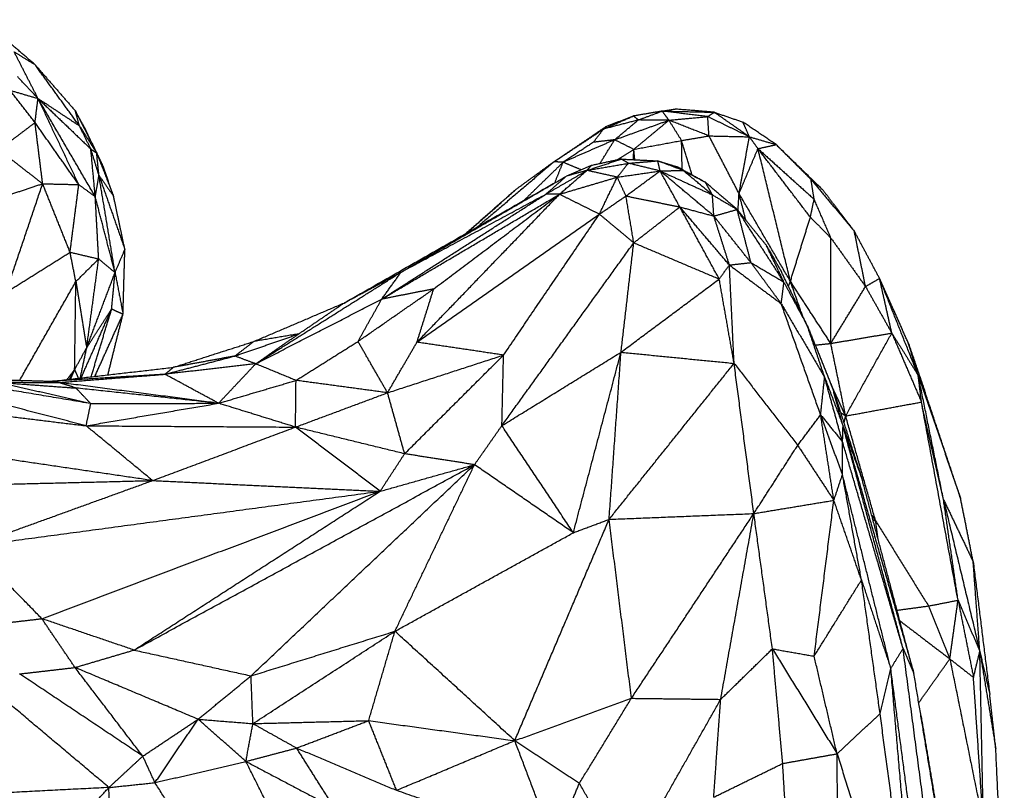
# Model space of a CAD drawing. Header units: millimetres. Extents: x 37.9 to 74.1, y 0 to 92.1.
# Tile 14 of 51: x 68.4 to 73.6, y 52.2 to 56.2. Entities that reach past the tile are written whole.
import ezdxf

# ---------------------------------------------------------------- set-up
doc = ezdxf.new("R2010")
doc.units = ezdxf.units.MM
doc.header["$MEASUREMENT"] = 0
doc.layers.add('Make2D$visible$lines', color=7, linetype='Continuous', true_color=0x000000)

msp = doc.modelspace()

# ---------------------------------------------------------------- linework, layer by layer
at = {"layer": 'Make2D$visible$lines'}
for points in [[(68.4969, 55.9826), (68.3604, 56.1004), (68.2239, 56.2182)], [(68.3876, 56.0501), (68.4423, 56.0163), (68.4969, 55.9826)], [(68.5125, 55.806), (68.45, 55.9281), (68.3876, 56.0501)], [(68.7294, 55.6626), (68.6131, 55.8226), (68.4969, 55.9826)], [(68.4969, 55.9826), (68.6025, 55.8617), (68.708, 55.7408)], [(68.5125, 55.806), (68.4585, 55.8633), (68.4045, 55.9207)], [(68.497, 55.6797), (68.4319, 55.7639), (68.3669, 55.8481)], [(68.3669, 55.8481), (68.4397, 55.827), (68.5125, 55.806)], [(68.497, 55.6797), (68.5047, 55.7429), (68.5125, 55.806)], [(68.5125, 55.806), (68.6508, 55.6735), (68.7892, 55.541)], [(68.5125, 55.806), (68.6209, 55.7343), (68.7294, 55.6626)], [(68.8123, 55.2916), (68.6624, 55.5488), (68.5125, 55.806)], [(68.7261, 55.3549), (68.6193, 55.5804), (68.5125, 55.806)], [(68.708, 55.7408), (68.7355, 55.6909), (68.763, 55.641)], [(68.8197, 55.52), (68.7638, 55.6304), (68.708, 55.7408)], [(68.7294, 55.6626), (68.7187, 55.7017), (68.708, 55.7408)], [(71.4725, 55.6456), (71.551, 55.6798), (71.6295, 55.7141)], [(71.4895, 55.6613), (71.5595, 55.6877), (71.6295, 55.7141)], [(71.78, 55.7398), (71.7047, 55.7269), (71.6295, 55.7141)], [(71.6546, 55.6932), (71.6421, 55.7036), (71.6295, 55.7141)], [(71.6546, 55.6932), (71.7173, 55.7165), (71.78, 55.7398)], [(71.78, 55.7398), (71.8138, 55.745), (71.8476, 55.7503)], [(71.8149, 55.6922), (71.7974, 55.716), (71.78, 55.7398)], [(72.0181, 55.7106), (71.899, 55.7252), (71.78, 55.7398)], [(71.78, 55.7398), (71.9161, 55.7367), (72.0522, 55.7337)], [(72.0522, 55.7337), (71.9499, 55.742), (71.8476, 55.7503)], [(72.0181, 55.7106), (72.0351, 55.7222), (72.0522, 55.7337)], [(72.0522, 55.7337), (72.1273, 55.7079), (72.2024, 55.6822)], [(72.2363, 55.6052), (72.1442, 55.6695), (72.0522, 55.7337)], [(68.3084, 55.5369), (68.4027, 55.6083), (68.497, 55.6797)], [(68.7261, 55.3549), (68.6115, 55.5173), (68.497, 55.6797)], [(68.5369, 55.3595), (68.5169, 55.5196), (68.497, 55.6797)], [(68.7892, 55.541), (68.7593, 55.6018), (68.7294, 55.6626)], [(68.7294, 55.6626), (68.7745, 55.5913), (68.8197, 55.52)], [(71.6546, 55.6932), (71.5636, 55.6694), (71.4725, 55.6456)], [(71.5307, 55.5894), (71.5927, 55.6413), (71.6546, 55.6932)], [(71.5307, 55.5894), (71.6729, 55.6407), (71.8151, 55.692)], [(71.6312, 55.5394), (71.7232, 55.6157), (71.8151, 55.692)], [(71.8151, 55.692), (71.7349, 55.6926), (71.6546, 55.6932)], [(72.0249, 55.6099), (71.92, 55.651), (71.8151, 55.692)], [(71.8813, 55.5856), (71.8482, 55.6388), (71.8151, 55.692)], [(71.8153, 55.692), (71.9167, 55.7013), (72.0181, 55.7106)], [(72.0249, 55.6099), (72.0215, 55.6603), (72.0181, 55.7106)], [(72.2363, 55.6052), (72.1272, 55.6579), (72.0181, 55.7106)], [(72.2363, 55.6052), (72.2193, 55.6437), (72.2024, 55.6822)], [(72.3765, 55.5642), (72.2895, 55.6232), (72.2024, 55.6822)], [(68.8201, 55.5202), (68.7916, 55.5806), (68.763, 55.641)], [(71.2132, 55.4745), (71.3513, 55.5679), (71.4895, 55.6613)], [(71.2132, 55.4745), (71.3429, 55.56), (71.4725, 55.6456)], [(71.42, 55.5767), (71.4463, 55.6112), (71.4725, 55.6456)], [(71.4725, 55.6456), (71.481, 55.6534), (71.4895, 55.6613)], [(71.5307, 55.5894), (71.3959, 55.5306), (71.261, 55.4718)], [(71.42, 55.5767), (71.3405, 55.5243), (71.261, 55.4718)], [(71.5307, 55.5894), (71.4754, 55.5831), (71.42, 55.5767)], [(71.453, 55.4641), (71.4919, 55.5268), (71.5307, 55.5894)], [(71.6312, 55.5394), (71.581, 55.5644), (71.5307, 55.5894)], [(71.6312, 55.5394), (71.7563, 55.5625), (71.8813, 55.5856)], [(71.8813, 55.5856), (71.9531, 55.5978), (72.0249, 55.6099)], [(71.8843, 55.4337), (71.8828, 55.5096), (71.8813, 55.5856)], [(71.9371, 55.4047), (71.9092, 55.4951), (71.8813, 55.5856)], [(72.1821, 55.3083), (72.1035, 55.4591), (72.0249, 55.6099)], [(72.0249, 55.6099), (72.1306, 55.6076), (72.2363, 55.6052)], [(72.1821, 55.3083), (72.2092, 55.4567), (72.2363, 55.6052)], [(72.2811, 55.5431), (72.2587, 55.5741), (72.2363, 55.6052)], [(72.2363, 55.6052), (72.3064, 55.5847), (72.3765, 55.5642)], [(72.2811, 55.5431), (72.3288, 55.5536), (72.3765, 55.5642)], [(72.3765, 55.5642), (72.4677, 55.4729), (72.5589, 55.3816)], [(72.3765, 55.5642), (72.4984, 55.4459), (72.6203, 55.3276)], [(68.3084, 55.5369), (68.4227, 55.4482), (68.5369, 55.3595)], [(68.8317, 55.403), (68.8105, 55.472), (68.7892, 55.541)], [(68.7892, 55.541), (68.8044, 55.5305), (68.8197, 55.52)], [(68.8123, 55.2916), (68.8007, 55.4163), (68.7892, 55.541)], [(68.8317, 55.403), (68.8257, 55.4615), (68.8197, 55.52)], [(68.8197, 55.52), (68.8639, 55.4072), (68.9082, 55.2943)], [(68.8197, 55.52), (68.8364, 55.4852), (68.8531, 55.4505)], [(71.5407, 55.4832), (71.586, 55.5113), (71.6312, 55.5394)], [(71.6295, 55.4855), (71.6304, 55.5124), (71.6312, 55.5394)], [(71.6364, 55.4852), (71.6338, 55.5123), (71.6312, 55.5394)], [(72.1821, 55.3083), (72.2316, 55.4257), (72.2811, 55.5431)], [(72.2811, 55.5431), (72.4282, 55.4106), (72.5753, 55.2781)], [(72.451, 54.8485), (72.366, 55.1958), (72.2811, 55.5431)], [(72.5554, 55.1844), (72.4183, 55.3638), (72.2811, 55.5431)], [(71.2132, 55.4745), (71.014, 55.3046), (70.8148, 55.1346)], [(71.2132, 55.4745), (71.1137, 55.4019), (71.0141, 55.3293)], [(71.0565, 55.2726), (71.1587, 55.3722), (71.261, 55.4718)], [(71.261, 55.4718), (71.2371, 55.4731), (71.2132, 55.4745)], [(71.2179, 55.3648), (71.2395, 55.4183), (71.261, 55.4718)], [(71.3562, 55.4322), (71.3086, 55.452), (71.261, 55.4718)], [(71.3856, 55.429), (71.4755, 55.4588), (71.5654, 55.4886)], [(71.3856, 55.429), (71.4942, 55.4479), (71.6028, 55.4667)], [(71.5654, 55.4886), (71.4871, 55.4716), (71.4089, 55.4545)], [(71.5447, 55.394), (71.5737, 55.4304), (71.6028, 55.4667)], [(71.6028, 55.4667), (71.5841, 55.4777), (71.5654, 55.4886)], [(71.5654, 55.4886), (71.661, 55.484), (71.7566, 55.4793)], [(71.6028, 55.4667), (71.6797, 55.473), (71.7566, 55.4793)], [(71.769, 55.4265), (71.6859, 55.4466), (71.6028, 55.4667)], [(71.769, 55.4265), (71.7628, 55.4529), (71.7566, 55.4793)], [(71.8886, 55.4293), (71.8226, 55.4543), (71.7566, 55.4793)], [(71.7566, 55.4793), (71.8074, 55.4636), (71.8582, 55.448)], [(68.9082, 55.2943), (68.8807, 55.3724), (68.8531, 55.4505)], [(71.1714, 55.3051), (71.2785, 55.367), (71.3856, 55.429)], [(71.242, 55.3043), (71.3138, 55.3666), (71.3856, 55.429)], [(71.4089, 55.4545), (71.3438, 55.427), (71.2788, 55.3995)], [(71.3856, 55.429), (71.3322, 55.4142), (71.2788, 55.3995)], [(71.3856, 55.429), (71.3972, 55.4418), (71.4089, 55.4545)], [(71.5447, 55.394), (71.4651, 55.4115), (71.3856, 55.429)], [(71.5447, 55.394), (71.6569, 55.4102), (71.769, 55.4265)], [(71.5902, 55.2954), (71.6796, 55.3609), (71.769, 55.4265)], [(71.769, 55.4265), (71.8288, 55.4279), (71.8886, 55.4293)], [(72.0503, 55.1902), (71.9097, 55.3083), (71.769, 55.4265)], [(71.8722, 55.238), (71.8206, 55.3322), (71.769, 55.4265)], [(71.769, 55.4265), (71.9059, 55.3639), (72.0428, 55.3013)], [(71.8848, 55.4316), (71.8715, 55.4398), (71.8582, 55.448)], [(72.0059, 55.3669), (71.932, 55.4074), (71.8582, 55.448)], [(71.8886, 55.4293), (71.9472, 55.3981), (72.0059, 55.3669)], [(72.0428, 55.3013), (71.9657, 55.3653), (71.8886, 55.4293)], [(68.2162, 55.2533), (68.3765, 55.3064), (68.5369, 55.3595)], [(68.3452, 54.7912), (68.441, 55.0754), (68.5369, 55.3595)], [(68.5369, 55.3595), (68.6315, 55.3572), (68.7261, 55.3549)], [(68.6803, 55.0011), (68.6086, 55.1803), (68.5369, 55.3595)], [(68.6803, 55.0011), (68.7032, 55.178), (68.7261, 55.3549)], [(68.7261, 55.3549), (68.7692, 55.3232), (68.8123, 55.2916)], [(68.8123, 55.2916), (68.822, 55.3473), (68.8317, 55.403)], [(68.8317, 55.403), (68.87, 55.3486), (68.9082, 55.2943)], [(68.8317, 55.403), (68.8995, 55.209), (68.9673, 55.0151)], [(68.9158, 54.8943), (68.8738, 55.1486), (68.8317, 55.403)], [(70.1144, 54.7349), (70.6661, 55.0498), (71.2179, 55.3648)], [(70.4134, 54.8969), (70.8461, 55.1482), (71.2788, 55.3995)], [(71.1714, 55.3051), (71.2251, 55.3523), (71.2788, 55.3995)], [(71.242, 55.3043), (71.3933, 55.3491), (71.5447, 55.394)], [(71.4509, 55.2002), (71.4978, 55.2971), (71.5447, 55.394)], [(71.5902, 55.2954), (71.5675, 55.3447), (71.5447, 55.394)], [(72.0428, 55.3013), (72.0243, 55.3341), (72.0059, 55.3669)], [(72.1722, 55.2248), (72.089, 55.2959), (72.0059, 55.3669)], [(72.5753, 55.2781), (72.5671, 55.3298), (72.5589, 55.3816)], [(72.5589, 55.3816), (72.6721, 55.2466), (72.7853, 55.1115)], [(72.5589, 55.3816), (72.5896, 55.3546), (72.6203, 55.3276)], [(70.3116, 54.7553), (70.7415, 55.0302), (71.1714, 55.3051)], [(70.3116, 54.7553), (70.7768, 55.0298), (71.242, 55.3043)], [(70.4134, 54.8969), (70.7924, 55.101), (71.1714, 55.3051)], [(70.496, 54.5299), (70.869, 54.9171), (71.242, 55.3043)], [(70.5837, 54.8087), (70.9128, 55.0565), (71.242, 55.3043)], [(71.0141, 55.3293), (70.8841, 55.2147), (70.754, 55.1)], [(70.7595, 55.1031), (70.8868, 55.2162), (71.0141, 55.3293)], [(71.242, 55.3043), (71.2067, 55.3047), (71.1714, 55.3051)], [(71.4509, 55.2002), (71.3464, 55.2522), (71.242, 55.3043)], [(72.1768, 55.2191), (72.1795, 55.2637), (72.1821, 55.3083)], [(72.2171, 55.1709), (72.1996, 55.2396), (72.1821, 55.3083)], [(72.451, 54.8485), (72.3165, 55.0784), (72.1821, 55.3083)], [(72.7853, 55.1115), (72.7028, 55.2196), (72.6203, 55.3276)], [(68.9158, 54.8943), (68.8641, 55.0929), (68.8123, 55.2916)], [(68.8301, 54.9659), (68.8212, 55.1287), (68.8123, 55.2916)], [(68.9673, 55.0151), (68.9378, 55.1547), (68.9082, 55.2943)], [(71.4509, 55.2002), (71.5206, 55.2478), (71.5902, 55.2954)], [(71.5902, 55.2954), (71.7312, 55.2667), (71.8722, 55.238)], [(71.6311, 55.0502), (71.6107, 55.1728), (71.5902, 55.2954)], [(72.0503, 55.1902), (72.0466, 55.2457), (72.0428, 55.3013)], [(72.0428, 55.3013), (72.1075, 55.263), (72.1722, 55.2248)], [(72.5554, 55.1844), (72.5653, 55.2313), (72.5753, 55.2781)], [(72.663, 55.0753), (72.6191, 55.1767), (72.5753, 55.2781)], [(70.496, 54.5299), (70.9735, 54.865), (71.4509, 55.2002)], [(70.9494, 54.4625), (71.2001, 54.8313), (71.4509, 55.2002)], [(71.6311, 55.0502), (71.541, 55.1252), (71.4509, 55.2002)], [(71.6311, 55.0502), (71.7516, 55.1441), (71.8722, 55.238)], [(72.1316, 54.9342), (72.0019, 55.0861), (71.8722, 55.238)], [(71.8722, 55.238), (71.9613, 55.2141), (72.0503, 55.1902)], [(72.0784, 54.8607), (71.9753, 55.0493), (71.8722, 55.238)], [(72.0503, 55.1902), (72.1113, 55.2075), (72.1722, 55.2248)], [(72.417, 54.8447), (72.2946, 55.0348), (72.1722, 55.2248)], [(72.2444, 54.9465), (72.2083, 55.0857), (72.1722, 55.2248)], [(72.1768, 55.2191), (72.2515, 55.1271), (72.3262, 55.035)], [(72.1316, 54.9342), (72.091, 55.0622), (72.0503, 55.1902)], [(72.2444, 54.9465), (72.1474, 55.0684), (72.0503, 55.1902)], [(72.451, 54.8485), (72.5032, 55.0165), (72.5554, 55.1844)], [(72.5554, 55.1844), (72.6092, 55.1299), (72.663, 55.0753)], [(72.9176, 54.864), (72.8515, 54.9877), (72.7853, 55.1115)], [(72.8441, 54.8214), (72.8147, 54.9665), (72.7853, 55.1115)], [(70.9408, 54.0931), (71.2859, 54.5716), (71.6311, 55.0502)], [(71.5643, 54.4776), (71.5977, 54.7639), (71.6311, 55.0502)], [(71.6311, 55.0502), (71.8548, 54.9555), (72.0784, 54.8607)], [(72.6624, 54.5236), (72.6627, 54.7994), (72.663, 55.0753)], [(72.663, 55.0753), (72.7535, 54.9484), (72.8441, 54.8214)], [(68.3452, 54.7912), (68.5127, 54.8962), (68.6803, 55.0011)], [(68.7107, 54.8471), (68.6955, 54.9241), (68.6803, 55.0011)], [(68.6803, 55.0011), (68.7552, 54.9835), (68.8301, 54.9659)], [(68.9158, 54.8943), (68.9416, 54.9547), (68.9673, 55.0151)], [(68.9574, 54.6768), (68.9624, 54.8459), (68.9673, 55.0151)], [(72.3262, 55.035), (72.3651, 54.9668), (72.4039, 54.8987)], [(72.417, 54.8447), (72.3716, 54.9398), (72.3262, 55.035)], [(68.7107, 54.8471), (68.7704, 54.9065), (68.8301, 54.9659)], [(68.7673, 54.5005), (68.7987, 54.7332), (68.8301, 54.9659)], [(68.8301, 54.9659), (68.873, 54.9301), (68.9158, 54.8943)], [(72.1316, 54.9342), (72.188, 54.9404), (72.2444, 54.9465)], [(72.403, 54.7314), (72.3237, 54.839), (72.2444, 54.9465)], [(72.2444, 54.9465), (72.3307, 54.8956), (72.417, 54.8447)], [(68.7673, 54.5005), (68.8416, 54.6974), (68.9158, 54.8943)], [(68.8982, 54.7044), (68.907, 54.7993), (68.9158, 54.8943)], [(68.9158, 54.8943), (68.9366, 54.7855), (68.9574, 54.6768)], [(69.6521, 54.4168), (70.0327, 54.6568), (70.4134, 54.8969)], [(70.1144, 54.7349), (70.2639, 54.8159), (70.4134, 54.8969)], [(70.3116, 54.7553), (70.3625, 54.8261), (70.4134, 54.8969)], [(72.0784, 54.8607), (72.105, 54.8975), (72.1316, 54.9342)], [(72.1562, 54.4192), (72.1439, 54.6767), (72.1316, 54.9342)], [(72.1316, 54.9342), (72.2673, 54.8328), (72.403, 54.7314)], [(72.5397, 54.6159), (72.4718, 54.7573), (72.4039, 54.8987)], [(68.4169, 54.3304), (68.5638, 54.5888), (68.7107, 54.8471)], [(68.7043, 54.3863), (68.7075, 54.6167), (68.7107, 54.8471)], [(68.7107, 54.8471), (68.739, 54.6738), (68.7673, 54.5005)], [(71.5643, 54.4776), (71.8214, 54.6692), (72.0784, 54.8607)], [(72.1562, 54.4192), (72.1173, 54.6399), (72.0784, 54.8607)], [(72.403, 54.7314), (72.41, 54.788), (72.417, 54.8447)], [(72.5397, 54.6159), (72.4784, 54.7303), (72.417, 54.8447)], [(72.4406, 54.8223), (72.4458, 54.8354), (72.451, 54.8485)], [(72.5141, 54.6691), (72.4825, 54.7588), (72.451, 54.8485)], [(72.6624, 54.5236), (72.5567, 54.686), (72.451, 54.8485)], [(72.8441, 54.8214), (72.8808, 54.8427), (72.9176, 54.864)], [(73.0677, 54.5271), (72.9926, 54.6956), (72.9176, 54.864)], [(72.9817, 54.5776), (72.9496, 54.7208), (72.9176, 54.864)], [(73.12, 54.3563), (73.0188, 54.6101), (72.9176, 54.864)], [(70.1876, 54.534), (70.3856, 54.6713), (70.5837, 54.8087)], [(70.5837, 54.8087), (70.4477, 54.782), (70.3116, 54.7553)], [(70.496, 54.5299), (70.5399, 54.6693), (70.5837, 54.8087)], [(72.6624, 54.5236), (72.7533, 54.6725), (72.8441, 54.8214)], [(72.8441, 54.8214), (72.9129, 54.6995), (72.9817, 54.5776)], [(69.6419, 54.5336), (69.8781, 54.6343), (70.1144, 54.7349)], [(69.6521, 54.4168), (69.9818, 54.586), (70.3116, 54.7553)], [(69.8773, 54.5734), (69.9958, 54.6541), (70.1144, 54.7349)], [(70.1876, 54.534), (70.2496, 54.6446), (70.3116, 54.7553)], [(68.7382, 54.3429), (68.8182, 54.5236), (68.8982, 54.7044)], [(68.7673, 54.5005), (68.8327, 54.6024), (68.8982, 54.7044)], [(68.7907, 54.3489), (68.8445, 54.5267), (68.8982, 54.7044)], [(68.8982, 54.7044), (68.9278, 54.6906), (68.9574, 54.6768)], [(72.6092, 54.1497), (72.5061, 54.4406), (72.403, 54.7314)], [(72.4041, 54.7295), (72.5171, 54.5382), (72.6301, 54.3469)], [(68.8102, 54.3512), (68.8838, 54.514), (68.9574, 54.6768)], [(68.8783, 54.359), (68.9178, 54.5179), (68.9574, 54.6768)], [(72.6301, 54.3469), (72.5849, 54.4814), (72.5397, 54.6159)], [(72.5397, 54.6159), (72.607, 54.4494), (72.6742, 54.2829)], [(69.2213, 54.3985), (69.4316, 54.4661), (69.6419, 54.5336)], [(69.5429, 54.4575), (69.7101, 54.5154), (69.8773, 54.5734)], [(69.5429, 54.4575), (69.5924, 54.4956), (69.6419, 54.5336)], [(69.8773, 54.5734), (69.7596, 54.5535), (69.6419, 54.5336)], [(69.6521, 54.4168), (69.7647, 54.4951), (69.8773, 54.5734)], [(69.8631, 54.3299), (70.0253, 54.432), (70.1876, 54.534)], [(70.3423, 54.2652), (70.2649, 54.3996), (70.1876, 54.534)], [(70.3423, 54.2652), (70.4192, 54.3975), (70.496, 54.5299)], [(70.9494, 54.4625), (70.7227, 54.4962), (70.496, 54.5299)], [(72.6624, 54.5236), (72.8221, 54.5506), (72.9817, 54.5776)], [(72.7401, 54.1438), (72.8609, 54.3607), (72.9817, 54.5776)], [(72.9817, 54.5776), (73.0509, 54.4669), (73.12, 54.3563)], [(72.9817, 54.5776), (73.0594, 54.3971), (73.137, 54.2167)], [(68.7043, 54.3863), (68.7358, 54.4434), (68.7673, 54.5005)], [(68.734, 54.3424), (68.7506, 54.4215), (68.7673, 54.5005)], [(70.9408, 54.0931), (71.2526, 54.2854), (71.5643, 54.4776)], [(71.3149, 53.5326), (71.4396, 54.0051), (71.5643, 54.4776)], [(71.5019, 53.6027), (71.5331, 54.0402), (71.5643, 54.4776)], [(71.5643, 54.4776), (71.8603, 54.4484), (72.1562, 54.4192)], [(72.5804, 54.515), (72.6214, 54.5193), (72.6624, 54.5236)], [(72.7401, 54.1438), (72.7013, 54.3337), (72.6624, 54.5236)], [(73.12, 54.3563), (73.0938, 54.4417), (73.0677, 54.5271)], [(73.0677, 54.5271), (73.1127, 54.3951), (73.1578, 54.2632)], [(69.1771, 54.3621), (69.36, 54.4098), (69.5429, 54.4575)], [(69.5429, 54.4575), (69.3821, 54.428), (69.2213, 54.3985)], [(69.6521, 54.4168), (69.5975, 54.4371), (69.5429, 54.4575)], [(70.3423, 54.2652), (70.6458, 54.3639), (70.9494, 54.4625)], [(70.4315, 53.9458), (70.6904, 54.2041), (70.9494, 54.4625)], [(70.9408, 54.0931), (70.9451, 54.2778), (70.9494, 54.4625)], [(68.5876, 54.3256), (68.9044, 54.362), (69.2213, 54.3985)], [(68.6645, 54.3344), (68.6844, 54.3603), (68.7043, 54.3863)], [(68.678, 54.336), (68.6912, 54.3611), (68.7043, 54.3863)], [(68.6835, 54.3366), (68.6939, 54.3614), (68.7043, 54.3863)], [(68.7043, 54.3863), (68.7138, 54.3637), (68.7233, 54.3412)], [(69.6521, 54.4168), (69.4146, 54.3894), (69.1771, 54.3621)], [(69.1771, 54.3621), (69.1992, 54.3803), (69.2213, 54.3985)], [(69.4578, 54.2103), (69.5549, 54.3136), (69.6521, 54.4168)], [(69.8631, 54.3299), (69.7576, 54.3734), (69.6521, 54.4168)], [(71.5019, 53.6027), (71.8291, 54.0109), (72.1562, 54.4192)], [(72.2596, 53.633), (72.2079, 54.0261), (72.1562, 54.4192)], [(72.1562, 54.4192), (72.3228, 54.2046), (72.4893, 53.99)], [(68.7645, 54.0924), (68.3192, 54.2074), (67.8738, 54.3224)], [(68.7886, 54.2083), (68.3734, 54.2781), (67.9582, 54.348)], [(68.2383, 54.3354), (68.4129, 54.3305), (68.5876, 54.3256)], [(69.1771, 54.3621), (68.8824, 54.3438), (68.5876, 54.3256)], [(68.622, 54.3191), (68.6048, 54.3223), (68.5876, 54.3256)], [(68.622, 54.3191), (68.8996, 54.3406), (69.1771, 54.3621)], [(69.4578, 54.2103), (69.3174, 54.2862), (69.1771, 54.3621)], [(69.4578, 54.2103), (69.6604, 54.2701), (69.8631, 54.3299)], [(69.8605, 54.0855), (69.8618, 54.2077), (69.8631, 54.3299)], [(70.3423, 54.2652), (70.1027, 54.2976), (69.8631, 54.3299)], [(72.6092, 54.1497), (72.6196, 54.2483), (72.6301, 54.3469)], [(72.6301, 54.3469), (72.6782, 54.2192), (72.7264, 54.0915)], [(72.724, 54.0079), (72.677, 54.1774), (72.6301, 54.3469)], [(73.137, 54.2167), (73.1285, 54.2865), (73.12, 54.3563)], [(73.12, 54.3563), (73.2307, 54.035), (73.3415, 53.7137)], [(73.2524, 53.7057), (73.1874, 54.0252), (73.1224, 54.3446)], [(68.2985, 54.3204), (68.5048, 54.3052), (68.711, 54.29)], [(68.7755, 54.2113), (68.537, 54.2659), (68.2985, 54.3204)], [(68.309, 54.3204), (68.4655, 54.3197), (68.622, 54.3191)], [(68.711, 54.29), (68.6665, 54.3045), (68.622, 54.3191)], [(69.4324, 54.2136), (69.0272, 54.2664), (68.622, 54.3191)], [(68.7886, 54.2083), (68.7498, 54.2491), (68.711, 54.29)], [(69.4578, 54.2103), (69.0851, 54.2501), (68.7125, 54.2898)], [(72.7401, 54.1438), (72.7021, 54.2259), (72.6641, 54.308)], [(72.6742, 54.2829), (72.751, 54.0448), (72.8279, 53.8067)], [(72.7264, 54.0915), (72.7003, 54.1872), (72.6742, 54.2829)], [(67.6526, 54.2283), (68.2085, 54.1603), (68.7645, 54.0924)], [(69.8605, 54.0855), (70.1014, 54.1754), (70.3423, 54.2652)], [(70.4315, 53.9458), (70.3869, 54.1055), (70.3423, 54.2652)], [(73.3415, 53.7137), (73.2496, 53.9884), (73.1578, 54.2632)], [(68.7645, 54.0924), (69.1111, 54.1514), (69.4578, 54.2103)], [(68.7645, 54.0924), (68.7765, 54.1503), (68.7886, 54.2083)], [(68.7886, 54.2083), (69.1232, 54.2093), (69.4578, 54.2103)], [(69.8605, 54.0855), (69.6591, 54.1479), (69.4578, 54.2103)], [(72.7401, 54.1438), (72.9386, 54.1802), (73.137, 54.2167)], [(73.3284, 53.1793), (73.2327, 53.698), (73.137, 54.2167)], [(73.2524, 53.7057), (73.197, 53.9512), (73.1415, 54.1968)], [(72.4893, 53.99), (72.5493, 54.0699), (72.6092, 54.1497)], [(72.6092, 54.1497), (72.6666, 54.0788), (72.724, 54.0079)], [(72.7236, 53.8369), (72.6664, 53.9933), (72.6092, 54.1497)], [(72.6783, 53.7024), (72.6437, 53.9261), (72.6092, 54.1497)], [(72.7131, 54.1623), (72.7266, 54.1531), (72.7401, 54.1438)], [(72.7315, 54.1055), (72.7358, 54.1247), (72.7401, 54.1438)], [(72.8971, 53.5944), (72.8186, 53.8691), (72.7401, 54.1438)], [(68.7645, 54.0924), (69.3125, 54.0889), (69.8605, 54.0855)], [(69.1123, 53.8056), (68.9384, 53.949), (68.7645, 54.0924)], [(69.1123, 53.8056), (69.4864, 53.9455), (69.8605, 54.0855)], [(70.4315, 53.9458), (70.146, 54.0156), (69.8605, 54.0855)], [(70.3035, 53.7496), (70.082, 53.9175), (69.8605, 54.0855)], [(70.7973, 53.8887), (70.869, 53.9909), (70.9408, 54.0931)], [(71.3149, 53.5326), (71.1279, 53.8128), (70.9408, 54.0931)], [(72.724, 54.0079), (72.7252, 54.0497), (72.7264, 54.0915)], [(73.0406, 52.9265), (72.8835, 53.509), (72.7264, 54.0915)], [(72.7273, 54.0882), (72.9116, 53.4446), (73.0959, 52.8011)], [(72.7275, 54.0883), (72.7777, 53.9475), (72.8279, 53.8067)], [(69.1123, 53.8056), (68.4882, 53.8976), (67.8641, 53.9896)], [(72.2596, 53.633), (72.3745, 53.8115), (72.4893, 53.99)], [(72.4893, 53.99), (72.5838, 53.8463), (72.6782, 53.7025)], [(72.7236, 53.8369), (72.7238, 53.9224), (72.724, 54.0079)], [(73.0406, 52.9265), (72.8823, 53.4672), (72.724, 54.0079)], [(70.3035, 53.7496), (70.3675, 53.8477), (70.4315, 53.9458)], [(70.7973, 53.8887), (70.6144, 53.9173), (70.4315, 53.9458)], [(69.0155, 52.9184), (69.9064, 53.4036), (70.7973, 53.8887)], [(69.6276, 52.7833), (70.2124, 53.336), (70.7973, 53.8887)], [(70.3035, 53.7496), (70.5504, 53.8192), (70.7973, 53.8887)], [(70.3809, 53.0168), (70.5891, 53.4528), (70.7973, 53.8887)], [(71.3149, 53.5326), (71.0561, 53.7107), (70.7973, 53.8887)], [(72.6783, 53.7024), (72.7009, 53.7696), (72.7236, 53.8369)], [(72.823, 53.2853), (72.7733, 53.5611), (72.7236, 53.8369)], [(72.9763, 52.8216), (72.8499, 53.3292), (72.7236, 53.8369)], [(73.096, 52.8011), (72.9619, 53.3039), (72.8279, 53.8067)], [(67.6649, 53.7703), (68.3886, 53.7879), (69.1123, 53.8056)], [(68.1618, 53.4616), (68.637, 53.6336), (69.1123, 53.8056)], [(69.1123, 53.8056), (69.7079, 53.7776), (70.3035, 53.7496)], [(68.1618, 53.4616), (69.2326, 53.6056), (70.3035, 53.7496)], [(68.5327, 53.0826), (69.4181, 53.4161), (70.3035, 53.7496)], [(69.0155, 52.9184), (69.6595, 53.334), (70.3035, 53.7496)], [(73.3284, 53.1793), (73.2904, 53.4425), (73.2524, 53.7057)], [(73.2524, 53.7057), (73.33, 53.5435), (73.4076, 53.3812)], [(73.2524, 53.7057), (73.3474, 53.3086), (73.4424, 52.9115)], [(73.4076, 53.3812), (73.3745, 53.5474), (73.3415, 53.7137)], [(72.2596, 53.633), (72.4687, 53.6677), (72.6779, 53.7023)], [(72.5754, 52.8864), (72.6268, 53.2943), (72.6782, 53.7022)], [(72.823, 53.2853), (72.7506, 53.4939), (72.6783, 53.7024)], [(71.0081, 52.4442), (71.255, 53.0234), (71.5019, 53.6027)], [(71.3149, 53.5326), (71.4084, 53.5676), (71.5019, 53.6027)], [(71.5019, 53.6027), (71.8808, 53.6178), (72.2596, 53.633)], [(71.6189, 52.6659), (71.5604, 53.1343), (71.5019, 53.6027)], [(71.6189, 52.6659), (71.9393, 53.1494), (72.2596, 53.633)], [(72.0861, 52.6603), (72.1729, 53.1467), (72.2596, 53.633)], [(72.3567, 52.9247), (72.3082, 53.2789), (72.2596, 53.633)], [(72.8762, 53.6254), (72.8866, 53.6099), (72.8971, 53.5944)], [(72.8828, 53.6005), (72.89, 53.5975), (72.8971, 53.5944)], [(72.9098, 53.4994), (72.9034, 53.5469), (72.8971, 53.5944)], [(72.8971, 53.5944), (73.0356, 53.3718), (73.1741, 53.1491)], [(70.3809, 53.0168), (70.8479, 53.2747), (71.3149, 53.5326)], [(68.5327, 53.0826), (68.3473, 53.2721), (68.1618, 53.4616)], [(73.4424, 52.9115), (73.425, 53.1464), (73.4076, 53.3812)], [(73.4076, 53.3812), (73.4509, 53.0337), (73.4942, 52.6863)], [(72.5754, 52.8864), (72.6992, 53.0859), (72.823, 53.2853)], [(72.823, 53.2853), (72.8996, 53.0535), (72.9763, 52.8216)], [(72.9204, 52.5856), (72.8717, 52.9355), (72.823, 53.2853)], [(73.0091, 53.1268), (73.0916, 53.1379), (73.1741, 53.1491)], [(73.1741, 53.1491), (73.2513, 53.1642), (73.3284, 53.1793)], [(73.1741, 53.1491), (73.2298, 53.0106), (73.2855, 52.8722)], [(73.2855, 52.8722), (73.307, 53.0257), (73.3284, 53.1793)], [(73.3284, 53.1793), (73.3688, 52.9772), (73.4093, 52.7752)], [(73.3284, 53.1793), (73.3854, 53.0454), (73.4424, 52.9115)], [(68.2429, 53.0491), (68.3878, 53.0658), (68.5327, 53.0826)], [(69.0155, 52.9184), (68.7741, 53.0005), (68.5327, 53.0826)], [(68.7063, 52.8271), (68.6195, 52.9548), (68.5327, 53.0826)], [(73.0238, 53.0719), (73.1546, 52.972), (73.2855, 52.8722)], [(69.6276, 52.7833), (70.0043, 52.9001), (70.3809, 53.0168)], [(69.6375, 52.5333), (70.0092, 52.7751), (70.3809, 53.0168)], [(70.2435, 52.5488), (70.3122, 52.7828), (70.3809, 53.0168)], [(71.0081, 52.4442), (70.6945, 52.7305), (70.3809, 53.0168)], [(68.7063, 52.8271), (68.8609, 52.8728), (69.0155, 52.9184)], [(69.0155, 52.9184), (69.3216, 52.8509), (69.6276, 52.7833)], [(72.0861, 52.6603), (72.2214, 52.7925), (72.3567, 52.9247)], [(72.3567, 52.9247), (72.526, 52.6501), (72.6953, 52.3755)], [(72.4106, 52.3248), (72.3837, 52.6248), (72.3567, 52.9247)], [(72.3567, 52.9247), (72.466, 52.9056), (72.5754, 52.8864)], [(72.6953, 52.3755), (72.6353, 52.6309), (72.5754, 52.8864)], [(72.9763, 52.8216), (73.0084, 52.8741), (73.0406, 52.9265)], [(73.0406, 52.9265), (73.069, 52.861), (73.0975, 52.7954)], [(73.3072, 50.9096), (73.1739, 51.9181), (73.0406, 52.9265)], [(73.4093, 52.7752), (73.4258, 52.8434), (73.4424, 52.9115)], [(73.4614, 52.0034), (73.4519, 52.4575), (73.4424, 52.9115)], [(73.4424, 52.9115), (73.4841, 52.6569), (73.5258, 52.4024)], [(73.4424, 52.9115), (73.4683, 52.7989), (73.4942, 52.6863)], [(73.1228, 52.6426), (73.2041, 52.7574), (73.2855, 52.8722)], [(73.2855, 52.8722), (73.3474, 52.8237), (73.4093, 52.7752)], [(73.2855, 52.8722), (73.3734, 52.4378), (73.4614, 52.0034)], [(68.4165, 52.7936), (68.5614, 52.8103), (68.7063, 52.8271)], [(69.0611, 52.3629), (68.7388, 52.5782), (68.4165, 52.7936)], [(69.0611, 52.3629), (68.8837, 52.595), (68.7063, 52.8271)], [(69.3506, 52.5563), (69.0285, 52.6917), (68.7063, 52.8271)], [(69.3506, 52.5563), (69.4891, 52.6698), (69.6276, 52.7833)], [(69.6375, 52.5333), (69.6325, 52.6583), (69.6276, 52.7833)], [(72.9204, 52.5856), (72.9484, 52.7036), (72.9763, 52.8216)], [(73.1351, 50.9781), (73.0557, 51.8998), (72.9763, 52.8216)], [(73.1568, 51.447), (73.0665, 52.1343), (72.9763, 52.8216)], [(73.2939, 51.6081), (73.1957, 52.2018), (73.0975, 52.7954)], [(73.4614, 52.0034), (73.4353, 52.3893), (73.4093, 52.7752)], [(73.5258, 52.4024), (73.51, 52.5443), (73.4942, 52.6863)], [(68.8837, 52.199), (68.6234, 52.4181), (68.3632, 52.6372)], [(71.0081, 52.4442), (71.3135, 52.555), (71.6189, 52.6659)], [(71.3466, 52.221), (71.4828, 52.4434), (71.6189, 52.6659)], [(71.5915, 51.7863), (71.8388, 52.2233), (72.0861, 52.6603)], [(71.6189, 52.6659), (71.8525, 52.6631), (72.0861, 52.6603)], [(72.0494, 52.1481), (72.0678, 52.4042), (72.0861, 52.6603)], [(72.6953, 52.3755), (72.8079, 52.4806), (72.9204, 52.5856)], [(73.1351, 50.9781), (73.0278, 51.7819), (72.9204, 52.5856)], [(73.134, 52.5766), (73.1751, 52.3305), (73.2162, 52.0843)], [(69.0611, 52.3629), (69.2058, 52.4596), (69.3506, 52.5563)], [(69.1248, 52.2244), (69.2377, 52.3903), (69.3506, 52.5563)], [(69.3506, 52.5563), (69.494, 52.5448), (69.6375, 52.5333)], [(69.6009, 52.3353), (69.4757, 52.4458), (69.3506, 52.5563)], [(69.6009, 52.3353), (69.6191, 52.4342), (69.6374, 52.5331)], [(69.6377, 52.5334), (69.9406, 52.5411), (70.2435, 52.5488)], [(69.6377, 52.5332), (69.7519, 52.4694), (69.8661, 52.4055)], [(69.8661, 52.4055), (70.0548, 52.4772), (70.2435, 52.5488)], [(70.2435, 52.5488), (70.6258, 52.4965), (71.0081, 52.4442)], [(70.3893, 52.1843), (70.3164, 52.3665), (70.2435, 52.5488)], [(70.3893, 52.1842), (70.6987, 52.3142), (71.0081, 52.4442)], [(71.0081, 52.4442), (71.1774, 52.3326), (71.3466, 52.221)], [(71.2135, 51.9031), (71.1108, 52.1736), (71.0081, 52.4442)], [(69.6009, 52.3353), (69.7335, 52.3704), (69.8661, 52.4055)], [(70.0649, 52.0905), (69.9655, 52.248), (69.8661, 52.4055)], [(69.8661, 52.4055), (70.1277, 52.2949), (70.3893, 52.1842)], [(72.4106, 52.3248), (72.553, 52.3501), (72.6953, 52.3755)], [(72.7109, 50.4983), (72.7031, 51.4369), (72.6953, 52.3755)], [(72.6953, 52.3755), (72.9152, 51.6768), (73.1351, 50.9781)], [(73.5706, 51.4483), (73.5482, 51.9253), (73.5258, 52.4024)], [(68.8837, 52.199), (68.9724, 52.2809), (69.0611, 52.3629)], [(69.1248, 52.2244), (69.0929, 52.2936), (69.0611, 52.3629)], [(69.1248, 52.2244), (69.3628, 52.2799), (69.6009, 52.3353)], [(69.6009, 52.3353), (69.8329, 52.2129), (70.0649, 52.0905)], [(69.911, 51.7146), (69.7559, 52.025), (69.6009, 52.3353)], [(72.0494, 52.1481), (72.23, 52.2365), (72.4106, 52.3248)], [(72.5009, 50.8129), (72.4557, 51.5689), (72.4106, 52.3248)], [(68.8837, 52.199), (69.0042, 52.2117), (69.1248, 52.2244)], [(69.4177, 51.7578), (69.2712, 51.9911), (69.1248, 52.2244)], [(71.2135, 51.9031), (71.2801, 52.0621), (71.3466, 52.221)], [(71.5915, 51.7863), (71.4691, 52.0036), (71.3466, 52.221)], [(68.8837, 52.199), (68.4551, 52.177), (68.0266, 52.1551)], [(68.5928, 51.8838), (68.7382, 52.0414), (68.8837, 52.199)], [(68.8969, 51.6128), (68.8903, 51.9059), (68.8837, 52.199)], [(70.3893, 52.1842), (70.8014, 52.0437), (71.2135, 51.9031)]]:
    msp.add_open_spline(points, degree=2, dxfattribs=at)

doc.saveas('drawing.dxf')
